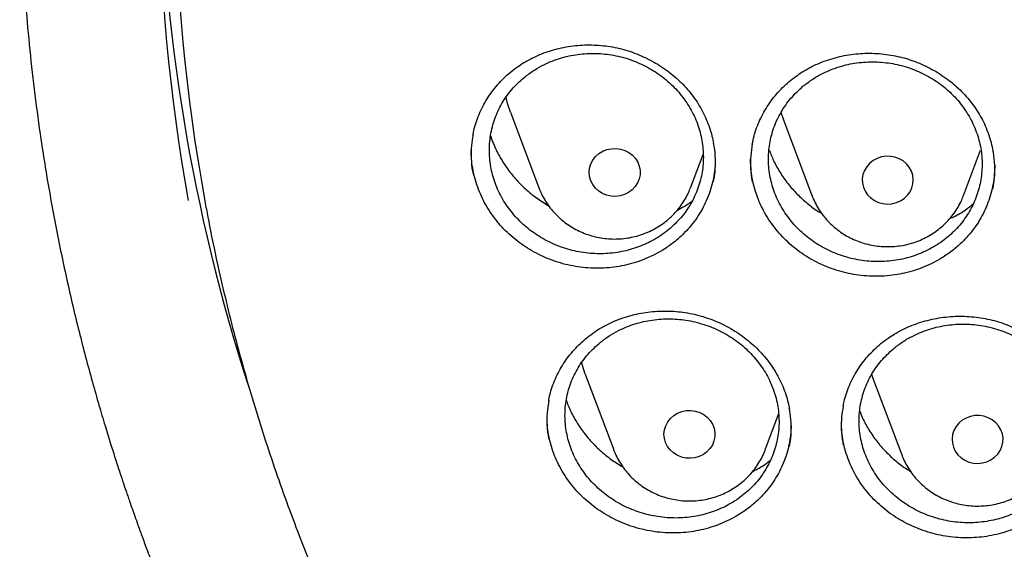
# Model space of a CAD drawing. Header units: millimetres. Extents: x 8 to 1577, y 12 to 2536.
# Tile 61 of 108: x 735 to 750, y 2123 to 2131. Entities that reach past the tile are written whole.
import ezdxf

# ---------------------------------------------------------------- set-up
doc = ezdxf.new("R2010")
doc.units = ezdxf.units.MM

msp = doc.modelspace()

# ---------------------------------------------------------------- linework, layer by layer
at = {"color": 7, "linetype": 'Continuous', "lineweight": 30}
for p, q in [((742.559, 2129.806), (743.006, 2128.618)), ((746.801, 2129.804), (746.84, 2129.686)), ((746.84, 2129.686), (747.287, 2128.497)), ((749.663, 2128.497), (749.932, 2129.211)), ((745.382, 2128.618), (745.58, 2129.143)), ((745.382, 2128.618), (745.379, 2128.609)), ((747.284, 2128.506), (747.287, 2128.497)), ((743.732, 2125.699), (744.179, 2124.511)), ((748.222, 2125.696), (748.249, 2125.619)), ((748.249, 2125.619), (748.696, 2124.431)), ((746.555, 2124.511), (746.765, 2125.069)), ((744.183, 2124.5), (744.179, 2124.511))]:
    msp.add_line(p, q, dxfattribs=at)
at = {"color": 7, "linetype": 'Continuous', "lineweight": 30, "flags": 128}
for points in [[(742.559, 2129.806), (742.516, 2129.938), (742.491, 2130.04)], [(743.8, 2128.794), (743.794, 2128.861), (743.801, 2128.928), (743.82, 2128.993), (743.852, 2129.053), (743.894, 2129.108), (743.946, 2129.154), (744.006, 2129.191), (744.072, 2129.217), (744.142, 2129.231), (744.214, 2129.234), (744.285, 2129.225), (744.353, 2129.204), (744.416, 2129.171), (744.472, 2129.129), (744.519, 2129.078), (744.555, 2129.02), (744.58, 2128.957), (744.593, 2128.891), (744.592, 2128.824), (744.579, 2128.758), (744.554, 2128.695), (744.516, 2128.637), (744.469, 2128.587), (744.413, 2128.545), (744.349, 2128.514), (744.281, 2128.493), (744.21, 2128.484), (744.138, 2128.488), (744.068, 2128.503), (744.003, 2128.53), (743.943, 2128.567), (743.891, 2128.614), (743.85, 2128.668), (743.819, 2128.729), (743.8, 2128.794)], [(748.867, 2128.817), (748.846, 2128.881), (748.812, 2128.941), (748.769, 2128.994), (748.715, 2129.039), (748.654, 2129.075), (748.588, 2129.099), (748.517, 2129.112), (748.445, 2129.113), (748.375, 2129.102), (748.307, 2129.079), (748.245, 2129.046), (748.19, 2129.002), (748.145, 2128.95), (748.11, 2128.892), (748.087, 2128.828), (748.076, 2128.761), (748.078, 2128.694), (748.093, 2128.628), (748.12, 2128.566), (748.159, 2128.509), (748.208, 2128.46), (748.265, 2128.42), (748.329, 2128.39), (748.398, 2128.371), (748.469, 2128.364), (748.541, 2128.369), (748.61, 2128.386), (748.675, 2128.414), (748.734, 2128.453), (748.784, 2128.501), (748.825, 2128.556), (748.854, 2128.618), (748.871, 2128.683), (748.875, 2128.75), (748.867, 2128.817)], [(743.732, 2125.699), (743.689, 2125.83), (743.677, 2125.878)], [(744.991, 2124.624), (744.973, 2124.689), (744.967, 2124.756), (744.974, 2124.823), (744.994, 2124.888), (745.026, 2124.948), (745.068, 2125.002), (745.121, 2125.048), (745.181, 2125.084), (745.247, 2125.11), (745.317, 2125.125), (745.389, 2125.127), (745.46, 2125.117), (745.528, 2125.096), (745.591, 2125.063), (745.646, 2125.021), (745.693, 2124.97), (745.729, 2124.912), (745.754, 2124.848), (745.766, 2124.782), (745.765, 2124.715), (745.751, 2124.649), (745.726, 2124.586), (745.688, 2124.529), (745.641, 2124.478), (745.584, 2124.437), (745.521, 2124.406), (745.452, 2124.386), (745.381, 2124.377), (745.309, 2124.381), (745.24, 2124.396), (745.174, 2124.424), (745.114, 2124.461), (745.063, 2124.508), (745.022, 2124.563), (744.991, 2124.624)], [(750.249, 2124.825), (750.214, 2124.884), (750.169, 2124.936), (750.114, 2124.979), (750.052, 2125.013), (749.984, 2125.036), (749.914, 2125.047), (749.842, 2125.046), (749.772, 2125.033), (749.705, 2125.008), (749.644, 2124.973), (749.59, 2124.928), (749.547, 2124.874), (749.514, 2124.815), (749.492, 2124.75), (749.484, 2124.684), (749.488, 2124.617), (749.505, 2124.551), (749.534, 2124.49), (749.575, 2124.434), (749.625, 2124.386), (749.684, 2124.347), (749.749, 2124.319), (749.818, 2124.302), (749.89, 2124.297), (749.961, 2124.304), (750.03, 2124.323), (750.094, 2124.353), (750.151, 2124.394), (750.2, 2124.443), (750.239, 2124.5), (750.266, 2124.562), (750.281, 2124.628), (750.283, 2124.695), (750.272, 2124.761), (750.249, 2124.825)]]:
    msp.add_lwpolyline(points, dxfattribs=at)
at = {"color": 7, "linetype": 'Continuous', "lineweight": 30}
for centre, radius, start, end in [((765.94, 2133.572), 28.64, 170.2665, 190.3767), ((765.909, 2133.539), 28.86, 170.2805, 190.2194), ((766.038, 2134.416), 28.989, 180.88, 197.8947)]:
    msp.add_arc(centre, radius, start, end, dxfattribs=at)
for points, knots in [([(734.948, 2136.189), (734.945, 2136.154), (734.941, 2136.083), (734.934, 2135.955), (734.926, 2135.806), (734.915, 2135.639), (734.905, 2135.455), (734.894, 2135.213), (734.882, 2134.906), (734.872, 2134.542), (734.866, 2134.159), (734.865, 2133.76), (734.87, 2133.333), (734.883, 2132.805), (734.91, 2132.185), (734.958, 2131.482), (735.021, 2130.778), (735.1, 2130.077), (735.204, 2129.319), (735.336, 2128.504), (735.503, 2127.633), (735.66, 2126.922), (735.795, 2126.366), (735.898, 2125.966), (736.002, 2125.581), (736.104, 2125.223), (736.199, 2124.901), (736.286, 2124.618), (736.364, 2124.372), (736.432, 2124.164), (736.489, 2123.993), (736.532, 2123.865), (736.566, 2123.767), (736.595, 2123.681), (736.63, 2123.582), (736.672, 2123.463), (736.726, 2123.313), (736.792, 2123.129), (736.874, 2122.91), (736.968, 2122.662), (737.077, 2122.385), (737.198, 2122.084), (737.328, 2121.77), (737.542, 2121.271), (737.844, 2120.604), (738.27, 2119.731), (738.74, 2118.841), (739.255, 2117.935), (739.785, 2117.071), (740.33, 2116.239), (740.892, 2115.436), (741.479, 2114.647), (742.048, 2113.927), (742.601, 2113.266), (743.139, 2112.652), (743.714, 2112.029), (744.25, 2111.477), (744.736, 2110.997), (745.164, 2110.59), (745.61, 2110.18), (746.071, 2109.772), (746.505, 2109.401), (746.895, 2109.079), (747.227, 2108.812), (747.532, 2108.572), (747.809, 2108.359), (748.031, 2108.191), (748.204, 2108.063), (748.333, 2107.968), (748.451, 2107.883), (748.556, 2107.807), (748.646, 2107.742), (748.718, 2107.69), (748.778, 2107.648), (748.845, 2107.601), (748.937, 2107.536), (749.066, 2107.446), (749.226, 2107.336), (749.419, 2107.204), (749.773, 2106.967), (750.287, 2106.634), (750.961, 2106.217), (751.659, 2105.807), (752.382, 2105.405), (753.13, 2105.011), (753.903, 2104.628), (754.694, 2104.259), (755.572, 2103.876), (756.529, 2103.489), (757.562, 2103.109), (758.587, 2102.766), (759.603, 2102.459), (760.609, 2102.186), (761.608, 2101.946), (762.661, 2101.722), (763.775, 2101.52), (764.951, 2101.346), (766.133, 2101.209), (767.319, 2101.11), (768.508, 2101.049), (769.699, 2101.026), (770.89, 2101.043), (772.079, 2101.097), (773.266, 2101.19), (774.45, 2101.32), (775.63, 2101.489), (776.752, 2101.686), (777.816, 2101.906), (778.822, 2102.144), (779.825, 2102.411), (780.824, 2102.707), (781.822, 2103.034), (782.825, 2103.396), (783.832, 2103.794), (784.842, 2104.229), (785.854, 2104.702), (786.873, 2105.218), (787.7, 2105.671), (788.329, 2106.036), (788.749, 2106.287), (789.134, 2106.525), (789.484, 2106.747), (789.8, 2106.952), (790.082, 2107.139), (790.311, 2107.294), (790.494, 2107.42), (790.634, 2107.517), (790.755, 2107.602), (790.858, 2107.675), (790.96, 2107.748), (791.077, 2107.831), (791.215, 2107.932), (791.375, 2108.049), (791.552, 2108.181), (791.746, 2108.327), (791.951, 2108.484), (792.163, 2108.648), (792.468, 2108.889), (792.872, 2109.216), (793.378, 2109.642), (793.905, 2110.104), (794.451, 2110.605), (794.957, 2111.089), (795.417, 2111.548), (795.821, 2111.965), (796.209, 2112.38), (796.573, 2112.782), (796.945, 2113.207), (797.321, 2113.652), (797.695, 2114.111), (798.022, 2114.527), (798.308, 2114.902), (798.556, 2115.236), (798.782, 2115.549), (799.001, 2115.858), (799.225, 2116.183), (799.473, 2116.552), (799.743, 2116.968), (800.036, 2117.433), (800.342, 2117.942), (800.636, 2118.45), (800.916, 2118.954), (801.177, 2119.445), (801.432, 2119.946), (801.688, 2120.47), (801.932, 2120.995), (802.163, 2121.517), (802.366, 2122), (802.545, 2122.444), (802.701, 2122.848), (802.816, 2123.157), (802.894, 2123.373), (802.94, 2123.503), (802.977, 2123.607), (803.004, 2123.686), (803.033, 2123.768), (803.069, 2123.874), (803.12, 2124.025), (803.185, 2124.221), (803.26, 2124.455), (803.343, 2124.719), (803.428, 2124.999), (803.515, 2125.295), (803.612, 2125.638), (803.718, 2126.032), (803.832, 2126.481), (803.945, 2126.957), (804.056, 2127.46), (804.164, 2127.99), (804.267, 2128.545), (804.376, 2129.205), (804.483, 2129.95), (804.576, 2130.763), (804.646, 2131.546), (804.694, 2132.297), (804.723, 2133.016), (804.733, 2133.602), (804.733, 2134.061), (804.729, 2134.401), (804.721, 2134.728), (804.712, 2135.036), (804.7, 2135.319), (804.688, 2135.574), (804.676, 2135.802), (804.663, 2136.003), (804.654, 2136.13), (804.65, 2136.189)], [0, 0, 0, 0, 0.000951, 0.00193, 0.003328, 0.0049, 0.006614, 0.008465, 0.01165, 0.015173, 0.018603, 0.022302, 0.026271, 0.030509, 0.036989, 0.043561, 0.050115, 0.056651, 0.063169, 0.071401, 0.079604, 0.087778, 0.091621, 0.095458, 0.099235, 0.102688, 0.105783, 0.108519, 0.110898, 0.112918, 0.11458, 0.115884, 0.116657, 0.117432, 0.118391, 0.119554, 0.120933, 0.122798, 0.124952, 0.127395, 0.130128, 0.13315, 0.136343, 0.139513, 0.1481, 0.156497, 0.166243, 0.175718, 0.185047, 0.193958, 0.202873, 0.211793, 0.220718, 0.227824, 0.235201, 0.242853, 0.250781, 0.255987, 0.261306, 0.266737, 0.272281, 0.277905, 0.282062, 0.285874, 0.289343, 0.292468, 0.295248, 0.296812, 0.298241, 0.299536, 0.300697, 0.301712, 0.302507, 0.303069, 0.303658, 0.304707, 0.3061, 0.307838, 0.30992, 0.312347, 0.319228, 0.326269, 0.333457, 0.340794, 0.348277, 0.355908, 0.363677, 0.371402, 0.381272, 0.390959, 0.400463, 0.409783, 0.418921, 0.427883, 0.436799, 0.4472, 0.4576, 0.468001, 0.478401, 0.488802, 0.499203, 0.509604, 0.520005, 0.530406, 0.540808, 0.55122, 0.561686, 0.570704, 0.579764, 0.588867, 0.598013, 0.607204, 0.616566, 0.626167, 0.635808, 0.645677, 0.655777, 0.666106, 0.670763, 0.675124, 0.679149, 0.682837, 0.68619, 0.689206, 0.691885, 0.69359, 0.695124, 0.696449, 0.697537, 0.698523, 0.699796, 0.701381, 0.703106, 0.705092, 0.707309, 0.709623, 0.712016, 0.714488, 0.720052, 0.725978, 0.732267, 0.73892, 0.745936, 0.751158, 0.756489, 0.761619, 0.766517, 0.771183, 0.776942, 0.782303, 0.787264, 0.791358, 0.795133, 0.798591, 0.801865, 0.805448, 0.809387, 0.813991, 0.819, 0.824416, 0.830237, 0.835096, 0.840205, 0.845497, 0.850563, 0.856213, 0.861446, 0.866264, 0.870667, 0.874654, 0.878225, 0.87975, 0.881022, 0.882033, 0.882781, 0.88336, 0.884423, 0.885889, 0.887759, 0.890142, 0.892694, 0.895394, 0.898243, 0.90124, 0.905279, 0.90956, 0.914083, 0.918848, 0.923854, 0.929103, 0.934544, 0.942438, 0.950028, 0.957314, 0.964297, 0.970976, 0.977351, 0.980594, 0.983753, 0.986827, 0.989704, 0.992312, 0.994612, 0.996657, 0.998451, 1, 1, 1, 1]), ([(742.772, 2130.582), (742.791, 2130.593), (742.851, 2130.628), (742.955, 2130.681), (743.085, 2130.735), (743.22, 2130.779), (743.36, 2130.815), (743.504, 2130.84), (743.65, 2130.856), (743.797, 2130.861), (743.943, 2130.855), (744.089, 2130.84), (744.232, 2130.814), (744.372, 2130.778), (744.508, 2130.732), (744.642, 2130.676), (744.774, 2130.611), (744.9, 2130.537), (745.022, 2130.453), (745.136, 2130.362), (745.242, 2130.264), (745.339, 2130.16), (745.427, 2130.051), (745.505, 2129.936), (745.573, 2129.817), (745.632, 2129.692), (745.682, 2129.563), (745.72, 2129.437), (745.737, 2129.353), (745.744, 2129.314)], [0, 0, 0, 0, 0.0187454, 0.0561553, 0.0937756, 0.1316883, 0.1698431, 0.2081666, 0.2465679, 0.2849197, 0.3231124, 0.3610569, 0.3986747, 0.4358644, 0.4730379, 0.5107369, 0.5488596, 0.5872786, 0.6258452, 0.664377, 0.7026898, 0.7406506, 0.7781587, 0.8152529, 0.8525524, 0.8903492, 0.9285216, 0.9669782, 1, 1, 1, 1]), ([(742.796, 2130.366), (742.729, 2130.308), (742.594, 2130.189), (742.437, 2129.973), (742.319, 2129.734), (742.247, 2129.48), (742.221, 2129.215), (742.244, 2128.951), (742.314, 2128.69), (742.428, 2128.445), (742.585, 2128.217), (742.779, 2128.019), (743.006, 2127.85), (743.257, 2127.721), (743.528, 2127.63), (743.808, 2127.584), (744.093, 2127.582), (744.371, 2127.625), (744.637, 2127.712), (744.881, 2127.838), (745.099, 2128.004), (745.282, 2128.201), (745.426, 2128.426), (745.527, 2128.671), (745.582, 2128.931), (745.589, 2129.195), (745.549, 2129.46), (745.462, 2129.715), (745.33, 2129.956), (745.16, 2130.171), (744.952, 2130.36), (744.716, 2130.514), (744.456, 2130.63), (744.182, 2130.703), (743.897, 2130.733), (743.616, 2130.718), (743.34, 2130.659), (743.114, 2130.569), (742.932, 2130.468), (742.842, 2130.401), (742.796, 2130.366)], [0, 0, 0, 0, 0.026463, 0.053694, 0.080157, 0.107389, 0.13384, 0.161058, 0.187498, 0.214706, 0.241146, 0.268352, 0.294802, 0.322017, 0.348482, 0.375714, 0.402192, 0.429439, 0.455925, 0.483179, 0.509662, 0.536914, 0.563385, 0.590624, 0.617079, 0.644302, 0.670745, 0.697955, 0.724394, 0.751599, 0.778045, 0.805257, 0.831717, 0.858943, 0.885418, 0.91266, 0.939145, 0.966398, 0.983105, 1, 1, 1, 1]), ([(747.136, 2130.435), (747.156, 2130.447), (747.215, 2130.483), (747.318, 2130.537), (747.447, 2130.593), (747.582, 2130.64), (747.722, 2130.677), (747.865, 2130.705), (748.011, 2130.723), (748.158, 2130.73), (748.305, 2130.727), (748.45, 2130.713), (748.593, 2130.689), (748.734, 2130.656), (748.871, 2130.612), (749.006, 2130.558), (749.137, 2130.495), (749.265, 2130.422), (749.387, 2130.341), (749.502, 2130.251), (749.609, 2130.155), (749.708, 2130.052), (749.796, 2129.944), (749.875, 2129.831), (749.945, 2129.713), (750.006, 2129.589), (750.056, 2129.46), (750.097, 2129.329), (750.116, 2129.24), (750.125, 2129.196)], [0, 0, 0, 0, 0.018653, 0.055867, 0.093292, 0.131009, 0.168968, 0.207096, 0.245302, 0.283458, 0.321455, 0.359205, 0.396629, 0.433627, 0.470623, 0.508144, 0.546087, 0.584327, 0.622714, 0.661069, 0.699206, 0.736994, 0.774332, 0.811264, 0.848419, 0.886065, 0.924083, 0.962383, 1, 1, 1, 1]), ([(741.972, 2129.444), (741.976, 2129.468), (741.988, 2129.536), (742.02, 2129.646), (742.066, 2129.771), (742.123, 2129.894), (742.191, 2130.013), (742.269, 2130.127), (742.356, 2130.235), (742.452, 2130.337), (742.556, 2130.43), (742.662, 2130.512), (742.737, 2130.56), (742.772, 2130.582)], [0, 0, 0, 0, 0.053292, 0.147026, 0.241739, 0.337375, 0.433719, 0.530517, 0.627488, 0.72426, 0.820574, 0.916226, 1, 1, 1, 1]), ([(747.146, 2130.21), (747.081, 2130.149), (746.949, 2130.027), (746.797, 2129.808), (746.683, 2129.567), (746.617, 2129.312), (746.597, 2129.047), (746.625, 2128.784), (746.7, 2128.525), (746.82, 2128.283), (746.982, 2128.06), (747.179, 2127.866), (747.409, 2127.704), (747.662, 2127.58), (747.934, 2127.497), (748.215, 2127.457), (748.499, 2127.462), (748.775, 2127.511), (749.039, 2127.604), (749.28, 2127.737), (749.494, 2127.907), (749.672, 2128.107), (749.811, 2128.336), (749.906, 2128.582), (749.956, 2128.843), (749.958, 2129.107), (749.912, 2129.371), (749.82, 2129.622), (749.683, 2129.86), (749.509, 2130.071), (749.297, 2130.255), (749.059, 2130.402), (748.796, 2130.512), (748.521, 2130.578), (748.237, 2130.601), (747.957, 2130.58), (747.682, 2130.514), (747.459, 2130.419), (747.28, 2130.314), (747.191, 2130.245), (747.146, 2130.21)], [0, 0, 0, 0, 0.026464, 0.053695, 0.080159, 0.107391, 0.133844, 0.161065, 0.187509, 0.214721, 0.241165, 0.268375, 0.294826, 0.322044, 0.348508, 0.375738, 0.402214, 0.429457, 0.455939, 0.483189, 0.509669, 0.536917, 0.563387, 0.590625, 0.617082, 0.644307, 0.670753, 0.697967, 0.72441, 0.75162, 0.778068, 0.805283, 0.831742, 0.858968, 0.885441, 0.91268, 0.939161, 0.96641, 0.983112, 1, 1, 1, 1]), ([(746.352, 2129.302), (746.356, 2129.323), (746.367, 2129.388), (746.397, 2129.494), (746.442, 2129.621), (746.499, 2129.744), (746.566, 2129.864), (746.643, 2129.979), (746.729, 2130.088), (746.825, 2130.191), (746.928, 2130.285), (747.032, 2130.367), (747.103, 2130.414), (747.136, 2130.435)], [0, 0, 0, 0, 0.046752, 0.141674, 0.23763, 0.334501, 0.432069, 0.530073, 0.62823, 0.726159, 0.823607, 0.920374, 1, 1, 1, 1]), ([(741.973, 2129.448), (741.963, 2129.392), (741.943, 2129.27), (741.942, 2129.079), (741.952, 2128.933), (741.97, 2128.855), (741.973, 2128.843)], [0, 0, 0, 0, 0.280587, 0.61046, 0.940526, 1, 1, 1, 1]), ([(742.25, 2129.432), (742.263, 2129.392), (742.299, 2129.283), (742.383, 2129.115), (742.499, 2128.929), (742.636, 2128.756), (742.793, 2128.598), (742.966, 2128.456), (743.094, 2128.376), (743.158, 2128.337)], [0, 0, 0, 0, 0.09031, 0.241785, 0.393266, 0.54523, 0.696711, 0.848146, 1, 1, 1, 1]), ([(745.744, 2128.715), (745.753, 2128.766), (745.773, 2128.884), (745.775, 2129.07), (745.766, 2129.221), (745.747, 2129.303), (745.744, 2129.319)], [0, 0, 0, 0, 0.2580776, 0.5897075, 0.9202902, 1, 1, 1, 1]), ([(746.352, 2129.306), (746.342, 2129.244), (746.322, 2129.117), (746.324, 2128.92), (746.334, 2128.78), (746.351, 2128.71), (746.352, 2128.705)], [0, 0, 0, 0, 0.311344, 0.643167, 0.97512, 1, 1, 1, 1]), ([(744.927, 2127.63), (744.882, 2127.605), (744.792, 2127.554), (744.648, 2127.491), (744.498, 2127.439), (744.342, 2127.399), (744.185, 2127.372), (744.025, 2127.358), (743.862, 2127.356), (743.699, 2127.368), (743.539, 2127.391), (743.381, 2127.427), (743.226, 2127.476), (743.075, 2127.537), (742.931, 2127.609), (742.793, 2127.691), (742.662, 2127.785), (742.54, 2127.888), (742.428, 2128), (742.326, 2128.119), (742.234, 2128.248), (742.153, 2128.382), (742.086, 2128.521), (742.031, 2128.664), (741.988, 2128.812), (741.96, 2128.962), (741.945, 2129.095), (741.945, 2129.176), (741.945, 2129.209)], [0, 0, 0, 0, 0.038472, 0.076946, 0.116529, 0.156111, 0.194691, 0.233272, 0.272981, 0.31269, 0.351197, 0.389703, 0.429335, 0.468966, 0.507373, 0.54578, 0.5853, 0.624822, 0.663279, 0.701737, 0.741316, 0.780895, 0.819283, 0.857671, 0.897175, 0.936679, 0.97506, 1, 1, 1, 1]), ([(746.617, 2129.212), (746.639, 2129.156), (746.685, 2129.034), (746.785, 2128.857), (746.908, 2128.681), (747.052, 2128.518), (747.214, 2128.372), (747.344, 2128.271), (747.424, 2128.226), (747.439, 2128.218)], [0, 0, 0, 0, 0.140097, 0.304441, 0.468262, 0.632064, 0.796389, 0.960191, 1, 1, 1, 1]), ([(750.125, 2128.599), (750.134, 2128.656), (750.154, 2128.78), (750.154, 2128.972), (750.144, 2129.116), (750.127, 2129.191), (750.125, 2129.2)], [0, 0, 0, 0, 0.289746, 0.622382, 0.953967, 1, 1, 1, 1]), ([(745.772, 2129.042), (745.77, 2129.002), (745.767, 2128.912), (745.745, 2128.775), (745.711, 2128.629), (745.662, 2128.485), (745.601, 2128.347), (745.527, 2128.215), (745.443, 2128.09), (745.346, 2127.972), (745.229, 2127.852), (745.091, 2127.735), (744.982, 2127.665), (744.927, 2127.63)], [0, 0, 0, 0, 0.070993, 0.158225, 0.245458, 0.335223, 0.424989, 0.512205, 0.599422, 0.689164, 0.778906, 0.888844, 1, 1, 1, 1]), ([(749.325, 2127.52), (749.28, 2127.493), (749.191, 2127.441), (749.048, 2127.376), (748.898, 2127.322), (748.742, 2127.28), (748.585, 2127.25), (748.425, 2127.233), (748.263, 2127.229), (748.1, 2127.238), (747.94, 2127.259), (747.782, 2127.293), (747.626, 2127.339), (747.474, 2127.398), (747.33, 2127.467), (747.191, 2127.547), (747.059, 2127.639), (746.936, 2127.74), (746.823, 2127.85), (746.719, 2127.968), (746.626, 2128.094), (746.544, 2128.228), (746.475, 2128.365), (746.418, 2128.507), (746.374, 2128.654), (746.343, 2128.804), (746.326, 2128.943), (746.325, 2129.031), (746.325, 2129.07)], [0, 0, 0, 0, 0.038333, 0.076667, 0.11611, 0.155553, 0.193923, 0.232295, 0.271788, 0.311281, 0.349577, 0.387872, 0.427286, 0.4667, 0.504899, 0.543098, 0.582404, 0.621711, 0.65997, 0.698228, 0.737602, 0.776975, 0.815175, 0.853374, 0.892684, 0.931994, 0.970194, 1, 1, 1, 1]), ([(750.153, 2128.972), (750.152, 2128.922), (750.15, 2128.823), (750.129, 2128.675), (750.096, 2128.529), (750.049, 2128.385), (749.989, 2128.246), (749.918, 2128.113), (749.834, 2127.987), (749.739, 2127.867), (749.623, 2127.746), (749.487, 2127.627), (749.379, 2127.555), (749.325, 2127.52)], [0, 0, 0, 0, 0.086194, 0.172059, 0.257926, 0.346286, 0.434645, 0.520487, 0.606329, 0.694658, 0.782987, 0.890898, 1, 1, 1, 1]), ([(737.769, 2128.41), (737.784, 2128.326), (737.833, 2128.056), (737.926, 2127.601), (738.05, 2127.046), (738.185, 2126.493), (738.33, 2125.942), (738.487, 2125.394), (738.654, 2124.849), (738.832, 2124.307), (739.021, 2123.768), (739.221, 2123.233), (739.431, 2122.701), (739.652, 2122.173), (739.883, 2121.649), (740.124, 2121.129), (740.376, 2120.613), (740.638, 2120.102), (740.91, 2119.595), (741.191, 2119.093), (741.483, 2118.597), (741.785, 2118.105), (742.096, 2117.619), (742.417, 2117.138), (742.747, 2116.663), (743.087, 2116.194), (743.436, 2115.731), (743.794, 2115.273), (744.161, 2114.823), (744.537, 2114.379), (744.922, 2113.941), (745.315, 2113.51), (745.717, 2113.086), (746.127, 2112.67), (746.545, 2112.26), (746.971, 2111.858), (747.405, 2111.463), (747.847, 2111.076), (748.297, 2110.697), (748.754, 2110.326), (749.218, 2109.962), (749.689, 2109.607), (750.167, 2109.26), (750.653, 2108.922), (751.144, 2108.592), (751.642, 2108.271), (752.147, 2107.958), (752.657, 2107.654), (753.174, 2107.36), (753.696, 2107.074), (754.224, 2106.798), (754.757, 2106.53), (755.296, 2106.273), (755.839, 2106.024), (756.387, 2105.785), (756.94, 2105.556), (757.497, 2105.336), (758.059, 2105.127), (758.625, 2104.927), (759.194, 2104.736), (759.767, 2104.556), (760.344, 2104.386), (760.924, 2104.226), (761.507, 2104.076), (762.093, 2103.937), (762.681, 2103.807), (763.272, 2103.688), (763.866, 2103.58), (764.461, 2103.481), (765.058, 2103.393), (765.657, 2103.316), (766.257, 2103.249), (766.858, 2103.192), (767.461, 2103.146), (768.064, 2103.11), (768.668, 2103.085), (769.272, 2103.071), (769.877, 2103.067), (770.481, 2103.074), (771.085, 2103.091), (771.689, 2103.119), (772.292, 2103.157), (772.894, 2103.206), (773.495, 2103.265), (774.095, 2103.335), (774.694, 2103.415), (775.29, 2103.506), (775.885, 2103.607), (776.478, 2103.718), (777.068, 2103.84), (777.656, 2103.972), (778.241, 2104.114), (778.823, 2104.266), (779.403, 2104.429), (779.978, 2104.602), (780.551, 2104.784), (781.119, 2104.977), (781.684, 2105.18), (782.244, 2105.392), (782.801, 2105.614), (783.352, 2105.846), (783.899, 2106.087), (784.441, 2106.338), (784.979, 2106.598), (785.51, 2106.868), (786.037, 2107.147), (786.558, 2107.435), (787.073, 2107.732), (787.582, 2108.038), (788.084, 2108.353), (788.581, 2108.676), (789.071, 2109.008), (789.554, 2109.349), (790.031, 2109.698), (790.5, 2110.055), (790.963, 2110.42), (791.418, 2110.794), (791.865, 2111.175), (792.305, 2111.564), (792.738, 2111.961), (793.162, 2112.365), (793.578, 2112.776), (793.986, 2113.195), (794.385, 2113.621), (794.776, 2114.053), (795.159, 2114.493), (795.533, 2114.938), (795.897, 2115.391), (796.253, 2115.849), (796.6, 2116.314), (796.937, 2116.785), (797.265, 2117.262), (797.583, 2117.744), (797.892, 2118.231), (798.191, 2118.724), (798.48, 2119.223), (798.76, 2119.726), (799.029, 2120.233), (799.288, 2120.746), (799.537, 2121.263), (799.776, 2121.784), (800.004, 2122.309), (800.222, 2122.838), (800.43, 2123.371), (800.626, 2123.907), (800.813, 2124.447), (800.988, 2124.99), (801.153, 2125.536), (801.306, 2126.084), (801.449, 2126.636), (801.581, 2127.189), (801.702, 2127.745), (801.792, 2128.194), (801.838, 2128.458), (801.852, 2128.536)], [0, 0, 0, 0, 0.002978, 0.009604, 0.01623, 0.022856, 0.029483, 0.036109, 0.042735, 0.049362, 0.055988, 0.062615, 0.069242, 0.075868, 0.082495, 0.089122, 0.095749, 0.102376, 0.109003, 0.11563, 0.122257, 0.128884, 0.135512, 0.142139, 0.148766, 0.155394, 0.162021, 0.168649, 0.175277, 0.181905, 0.188533, 0.195161, 0.201789, 0.208417, 0.215045, 0.221673, 0.228302, 0.23493, 0.241558, 0.248187, 0.254816, 0.261444, 0.268073, 0.274702, 0.281331, 0.287959, 0.294588, 0.301217, 0.307846, 0.314476, 0.321105, 0.327734, 0.334363, 0.340993, 0.347622, 0.354251, 0.360881, 0.36751, 0.37414, 0.380769, 0.387399, 0.394028, 0.400658, 0.407287, 0.413917, 0.420547, 0.427177, 0.433806, 0.440436, 0.447066, 0.453696, 0.460325, 0.466955, 0.473585, 0.480215, 0.486845, 0.493474, 0.500104, 0.506734, 0.513364, 0.519994, 0.526624, 0.533254, 0.539883, 0.546513, 0.553143, 0.559773, 0.566403, 0.573032, 0.579662, 0.586292, 0.592922, 0.599551, 0.606181, 0.612811, 0.61944, 0.62607, 0.6327, 0.639329, 0.645959, 0.652588, 0.659218, 0.665847, 0.672477, 0.679106, 0.685735, 0.692365, 0.698994, 0.705623, 0.712252, 0.718881, 0.72551, 0.732139, 0.738768, 0.745397, 0.752026, 0.758654, 0.765283, 0.771912, 0.77854, 0.785169, 0.791797, 0.798426, 0.805054, 0.811682, 0.81831, 0.824938, 0.831566, 0.838194, 0.844822, 0.85145, 0.858077, 0.864705, 0.871332, 0.87796, 0.884587, 0.891215, 0.897842, 0.904469, 0.911096, 0.917723, 0.92435, 0.930977, 0.937604, 0.94423, 0.950857, 0.957484, 0.96411, 0.970737, 0.977363, 0.983989, 0.990616, 0.997242, 1, 1, 1, 1]), ([(743.007, 2128.617), (743.019, 2128.585), (743.046, 2128.518), (743.1, 2128.42), (743.165, 2128.324), (743.238, 2128.234), (743.321, 2128.151), (743.411, 2128.075), (743.508, 2128.009), (743.611, 2127.951), (743.72, 2127.903), (743.832, 2127.865), (743.949, 2127.837), (744.067, 2127.82), (744.187, 2127.814), (744.307, 2127.819), (744.426, 2127.835), (744.543, 2127.861), (744.657, 2127.899), (744.767, 2127.946), (744.872, 2128.003), (744.97, 2128.07), (745.062, 2128.146), (745.146, 2128.229), (745.221, 2128.32), (745.286, 2128.417), (745.339, 2128.513), (745.366, 2128.579), (745.378, 2128.609)], [0, 0, 0, 0, 0.034255, 0.072593, 0.110986, 0.149449, 0.18799, 0.226616, 0.265327, 0.304124, 0.343003, 0.381958, 0.42098, 0.460062, 0.499192, 0.53836, 0.577552, 0.616753, 0.65595, 0.69513, 0.734277, 0.773379, 0.812421, 0.85139, 0.890278, 0.929075, 0.96778, 1, 1, 1, 1]), ([(745.177, 2128.27), (745.214, 2128.289), (745.295, 2128.329), (745.367, 2128.381), (745.407, 2128.411)], [0, 0, 0, 0, 0.450605, 1, 1, 1, 1]), ([(747.285, 2128.506), (747.287, 2128.5), (747.301, 2128.457), (747.337, 2128.381), (747.393, 2128.28), (747.46, 2128.185), (747.535, 2128.096), (747.619, 2128.015), (747.71, 2127.941), (747.809, 2127.876), (747.913, 2127.82), (748.023, 2127.774), (748.136, 2127.738), (748.253, 2127.713), (748.372, 2127.698), (748.492, 2127.694), (748.612, 2127.701), (748.731, 2127.719), (748.847, 2127.747), (748.961, 2127.787), (749.07, 2127.836), (749.173, 2127.895), (749.27, 2127.964), (749.36, 2128.041), (749.442, 2128.126), (749.516, 2128.218), (749.579, 2128.316), (749.629, 2128.41), (749.653, 2128.474), (749.664, 2128.501)], [0, 0, 0, 0, 0.006717, 0.044736, 0.082797, 0.120918, 0.159109, 0.197379, 0.235734, 0.274174, 0.312699, 0.351304, 0.389982, 0.428727, 0.467527, 0.506375, 0.545257, 0.58416, 0.62307, 0.661973, 0.700856, 0.739704, 0.778504, 0.817242, 0.855906, 0.894487, 0.932979, 0.971377, 1, 1, 1, 1]), ([(749.448, 2128.136), (749.476, 2128.149), (749.57, 2128.191), (749.694, 2128.269), (749.782, 2128.34), (749.814, 2128.366)], [0, 0, 0, 0, 0.2130588, 0.7055901, 1, 1, 1, 1]), ([(743.98, 2126.422), (744, 2126.434), (744.06, 2126.468), (744.164, 2126.519), (744.295, 2126.571), (744.431, 2126.614), (744.572, 2126.647), (744.716, 2126.671), (744.862, 2126.685), (745.009, 2126.688), (745.156, 2126.681), (745.301, 2126.664), (745.444, 2126.637), (745.583, 2126.6), (745.719, 2126.553), (745.853, 2126.496), (745.983, 2126.43), (746.109, 2126.354), (746.229, 2126.27), (746.342, 2126.179), (746.447, 2126.08), (746.543, 2125.976), (746.629, 2125.866), (746.705, 2125.752), (746.772, 2125.633), (746.83, 2125.508), (746.877, 2125.38), (746.913, 2125.26), (746.927, 2125.183), (746.933, 2125.151)], [0, 0, 0, 0, 0.018869, 0.056489, 0.09432, 0.132443, 0.170807, 0.209341, 0.24795, 0.286509, 0.324906, 0.363053, 0.400872, 0.438257, 0.475621, 0.513514, 0.551835, 0.590457, 0.62923, 0.667972, 0.706496, 0.74467, 0.782392, 0.8197, 0.857214, 0.895237, 0.933644, 0.972343, 1, 1, 1, 1]), ([(743.969, 2126.196), (743.903, 2126.137), (743.769, 2126.017), (743.614, 2125.8), (743.499, 2125.562), (743.429, 2125.308), (743.407, 2125.045), (743.432, 2124.782), (743.505, 2124.523), (743.622, 2124.28), (743.782, 2124.056), (743.978, 2123.86), (744.207, 2123.695), (744.459, 2123.569), (744.732, 2123.482), (745.012, 2123.439), (745.297, 2123.44), (745.574, 2123.485), (745.84, 2123.574), (746.082, 2123.702), (746.298, 2123.869), (746.478, 2124.066), (746.62, 2124.292), (746.718, 2124.536), (746.77, 2124.796), (746.775, 2125.058), (746.731, 2125.322), (746.642, 2125.574), (746.507, 2125.812), (746.334, 2126.025), (746.124, 2126.211), (745.887, 2126.361), (745.625, 2126.474), (745.35, 2126.544), (745.066, 2126.571), (744.784, 2126.553), (744.509, 2126.491), (744.284, 2126.4), (744.104, 2126.298), (744.014, 2126.23), (743.969, 2126.196)], [0, 0, 0, 0, 0.026471, 0.053709, 0.08018, 0.10742, 0.133877, 0.161103, 0.187548, 0.214759, 0.241198, 0.268404, 0.294848, 0.322058, 0.348515, 0.375738, 0.40221, 0.42945, 0.455934, 0.483186, 0.509671, 0.536926, 0.563403, 0.590649, 0.617112, 0.644343, 0.670791, 0.698007, 0.724446, 0.751653, 0.778094, 0.805301, 0.831754, 0.858972, 0.88544, 0.912675, 0.939156, 0.966405, 0.983109, 1, 1, 1, 1]), ([(748.579, 2126.325), (748.598, 2126.336), (748.658, 2126.372), (748.762, 2126.424), (748.892, 2126.478), (749.028, 2126.523), (749.168, 2126.559), (749.312, 2126.585), (749.458, 2126.601), (749.605, 2126.607), (749.752, 2126.602), (749.897, 2126.588), (750.04, 2126.563), (750.18, 2126.528), (750.316, 2126.483), (750.45, 2126.428), (750.581, 2126.364), (750.708, 2126.291), (750.829, 2126.208), (750.943, 2126.119), (751.049, 2126.022), (751.146, 2125.919), (751.234, 2125.811), (751.311, 2125.698), (751.379, 2125.579), (751.438, 2125.456), (751.488, 2125.328), (751.525, 2125.203), (751.542, 2125.12), (751.549, 2125.083)], [0, 0, 0, 0, 0.0187684, 0.056176, 0.0937945, 0.1317058, 0.1698595, 0.2081816, 0.2465809, 0.2849292, 0.323117, 0.3610556, 0.3986672, 0.4358476, 0.4730215, 0.5107244, 0.5488546, 0.5872849, 0.6258668, 0.6644192, 0.7027569, 0.740747, 0.7782892, 0.8154241, 0.8527826, 0.8906448, 0.9288865, 0.9674163, 1, 1, 1, 1]), ([(743.159, 2125.278), (743.165, 2125.31), (743.179, 2125.384), (743.214, 2125.5), (743.262, 2125.624), (743.321, 2125.745), (743.39, 2125.863), (743.47, 2125.975), (743.558, 2126.082), (743.655, 2126.181), (743.761, 2126.273), (743.869, 2126.354), (743.944, 2126.401), (743.98, 2126.422)], [0, 0, 0, 0, 0.067493, 0.159772, 0.252978, 0.347079, 0.441866, 0.537089, 0.632475, 0.727657, 0.822384, 0.916457, 1, 1, 1, 1]), ([(748.564, 2126.095), (748.499, 2126.035), (748.367, 2125.913), (748.215, 2125.695), (748.103, 2125.455), (748.037, 2125.201), (748.018, 2124.937), (748.047, 2124.676), (748.123, 2124.419), (748.243, 2124.178), (748.406, 2123.957), (748.604, 2123.765), (748.834, 2123.604), (749.088, 2123.482), (749.361, 2123.4), (749.641, 2123.362), (749.925, 2123.368), (750.201, 2123.418), (750.465, 2123.511), (750.705, 2123.643), (750.919, 2123.814), (751.096, 2124.014), (751.235, 2124.241), (751.329, 2124.486), (751.378, 2124.746), (751.379, 2125.009), (751.332, 2125.271), (751.239, 2125.521), (751.102, 2125.756), (750.927, 2125.966), (750.715, 2126.148), (750.476, 2126.293), (750.213, 2126.401), (749.938, 2126.467), (749.653, 2126.489), (749.373, 2126.466), (749.099, 2126.4), (748.876, 2126.305), (748.697, 2126.2), (748.609, 2126.13), (748.564, 2126.095)], [0, 0, 0, 0, 0.026471, 0.05371, 0.080182, 0.107422, 0.133882, 0.161111, 0.187561, 0.214777, 0.24122, 0.26843, 0.294876, 0.322088, 0.348544, 0.375766, 0.402235, 0.429471, 0.45595, 0.483197, 0.509679, 0.536929, 0.563406, 0.590651, 0.617116, 0.644349, 0.670801, 0.698021, 0.724466, 0.751677, 0.778121, 0.805331, 0.831783, 0.859002, 0.885467, 0.912698, 0.939175, 0.966419, 0.983116, 1, 1, 1, 1]), ([(747.776, 2125.186), (747.781, 2125.214), (747.793, 2125.284), (747.827, 2125.396), (747.873, 2125.521), (747.931, 2125.643), (748, 2125.762), (748.078, 2125.875), (748.166, 2125.983), (748.263, 2126.084), (748.367, 2126.177), (748.472, 2126.257), (748.545, 2126.304), (748.579, 2126.325)], [0, 0, 0, 0, 0.059761, 0.153337, 0.247897, 0.343344, 0.439467, 0.53601, 0.632693, 0.729146, 0.825122, 0.920423, 1, 1, 1, 1]), ([(743.161, 2125.283), (743.153, 2125.235), (743.132, 2125.122), (743.129, 2124.94), (743.138, 2124.787), (743.157, 2124.703), (743.161, 2124.684)], [0, 0, 0, 0, 0.244072, 0.574595, 0.905888, 1, 1, 1, 1]), ([(743.435, 2125.289), (743.445, 2125.262), (743.476, 2125.167), (743.554, 2125.012), (743.67, 2124.828), (743.807, 2124.656), (743.964, 2124.498), (744.135, 2124.358), (744.26, 2124.28), (744.322, 2124.242)], [0, 0, 0, 0, 0.063615, 0.220347, 0.377113, 0.53438, 0.691146, 0.847892, 1, 1, 1, 1]), ([(746.933, 2124.562), (746.941, 2124.604), (746.961, 2124.711), (746.964, 2124.888), (746.956, 2125.045), (746.937, 2125.133), (746.932, 2125.156)], [0, 0, 0, 0, 0.215948, 0.550678, 0.884351, 1, 1, 1, 1]), ([(747.777, 2125.191), (747.767, 2125.136), (747.747, 2125.016), (747.746, 2124.828), (747.756, 2124.683), (747.774, 2124.606), (747.776, 2124.594)], [0, 0, 0, 0, 0.277869, 0.609631, 0.942014, 1, 1, 1, 1]), ([(746.095, 2123.466), (746.05, 2123.442), (745.96, 2123.393), (745.815, 2123.332), (745.664, 2123.282), (745.508, 2123.244), (745.35, 2123.219), (745.19, 2123.206), (745.027, 2123.206), (744.864, 2123.219), (744.704, 2123.245), (744.547, 2123.282), (744.392, 2123.333), (744.242, 2123.395), (744.099, 2123.468), (743.962, 2123.551), (743.832, 2123.645), (743.711, 2123.75), (743.601, 2123.861), (743.5, 2123.981), (743.409, 2124.11), (743.331, 2124.244), (743.265, 2124.383), (743.212, 2124.525), (743.171, 2124.673), (743.145, 2124.822), (743.132, 2124.947), (743.133, 2125.022), (743.133, 2125.047)], [0, 0, 0, 0, 0.038647, 0.077296, 0.117055, 0.156814, 0.195632, 0.23445, 0.274404, 0.314359, 0.353086, 0.391812, 0.431672, 0.47153, 0.510146, 0.548761, 0.588497, 0.628233, 0.666897, 0.705561, 0.745352, 0.785144, 0.823744, 0.862343, 0.902065, 0.941786, 0.980394, 1, 1, 1, 1]), ([(748.039, 2125.116), (748.052, 2125.079), (748.09, 2124.978), (748.178, 2124.82), (748.299, 2124.644), (748.44, 2124.481), (748.6, 2124.334), (748.732, 2124.231), (748.813, 2124.184), (748.831, 2124.173)], [0, 0, 0, 0, 0.095746, 0.266661, 0.437627, 0.609139, 0.780105, 0.951051, 1, 1, 1, 1]), ([(746.962, 2124.89), (746.959, 2124.841), (746.954, 2124.742), (746.93, 2124.596), (746.894, 2124.452), (746.843, 2124.31), (746.78, 2124.172), (746.705, 2124.043), (746.618, 2123.919), (746.52, 2123.802), (746.401, 2123.685), (746.261, 2123.569), (746.151, 2123.501), (746.095, 2123.466)], [0, 0, 0, 0, 0.0861542, 0.1718817, 0.2576099, 0.3458255, 0.4340409, 0.5197767, 0.6055134, 0.6937317, 0.78195, 0.89037, 1, 1, 1, 1]), ([(750.73, 2123.406), (750.685, 2123.38), (750.595, 2123.33), (750.451, 2123.267), (750.3, 2123.214), (750.145, 2123.173), (749.987, 2123.146), (749.827, 2123.131), (749.664, 2123.128), (749.501, 2123.138), (749.341, 2123.161), (749.184, 2123.196), (749.028, 2123.244), (748.877, 2123.304), (748.733, 2123.374), (748.596, 2123.455), (748.465, 2123.547), (748.343, 2123.649), (748.231, 2123.759), (748.129, 2123.878), (748.037, 2124.004), (747.957, 2124.138), (747.89, 2124.275), (747.835, 2124.416), (747.792, 2124.563), (747.764, 2124.712), (747.749, 2124.844), (747.749, 2124.925), (747.749, 2124.956)], [0, 0, 0, 0, 0.03851, 0.077021, 0.116643, 0.156265, 0.194856, 0.233448, 0.273169, 0.31289, 0.351391, 0.389892, 0.429518, 0.469144, 0.507539, 0.545934, 0.585442, 0.62495, 0.663404, 0.701857, 0.741431, 0.781005, 0.819405, 0.857806, 0.897322, 0.936838, 0.975253, 1, 1, 1, 1]), ([(744.183, 2124.499), (744.193, 2124.475), (744.218, 2124.415), (744.267, 2124.323), (744.33, 2124.226), (744.403, 2124.136), (744.484, 2124.052), (744.574, 2123.976), (744.67, 2123.908), (744.773, 2123.85), (744.881, 2123.8), (744.993, 2123.761), (745.109, 2123.733), (745.228, 2123.714), (745.347, 2123.707), (745.467, 2123.711), (745.587, 2123.725), (745.704, 2123.751), (745.818, 2123.787), (745.929, 2123.833), (746.034, 2123.89), (746.133, 2123.955), (746.226, 2124.03), (746.31, 2124.113), (746.386, 2124.202), (746.452, 2124.299), (746.51, 2124.4), (746.539, 2124.471), (746.553, 2124.506)], [0, 0, 0, 0, 0.0264766, 0.0649118, 0.1033825, 0.1419213, 0.1805377, 0.2192379, 0.2580247, 0.2968974, 0.3358525, 0.3748842, 0.413985, 0.4531459, 0.4923566, 0.5316063, 0.5708819, 0.6101683, 0.6494522, 0.6887199, 0.727957, 0.7671494, 0.8062832, 0.8453461, 0.8843275, 0.92322, 0.9620193, 1, 1, 1, 1]), ([(748.696, 2124.435), (748.701, 2124.42), (748.718, 2124.37), (748.759, 2124.287), (748.818, 2124.188), (748.887, 2124.094), (748.965, 2124.007), (749.051, 2123.928), (749.144, 2123.857), (749.245, 2123.794), (749.35, 2123.741), (749.461, 2123.697), (749.576, 2123.664), (749.693, 2123.641), (749.812, 2123.629), (749.933, 2123.628), (750.052, 2123.638), (750.171, 2123.659), (750.286, 2123.69), (750.399, 2123.732), (750.506, 2123.785), (750.608, 2123.846), (750.703, 2123.917), (750.791, 2123.996), (750.871, 2124.083), (750.942, 2124.177), (751.003, 2124.277), (751.046, 2124.364), (751.066, 2124.418), (751.072, 2124.437)], [0, 0, 0, 0, 0.01516, 0.053221, 0.091331, 0.129502, 0.167747, 0.206073, 0.244483, 0.28298, 0.32156, 0.360219, 0.398949, 0.437743, 0.476591, 0.515483, 0.554406, 0.593346, 0.632289, 0.671223, 0.710131, 0.749002, 0.78782, 0.826573, 0.86525, 0.903841, 0.942341, 0.980748, 1, 1, 1, 1]), ([(746.358, 2124.172), (746.392, 2124.189), (746.489, 2124.237), (746.575, 2124.3), (746.631, 2124.341)], [0, 0, 0, 0, 0.348881, 1, 1, 1, 1])]:
    msp.add_open_spline(points, degree=3, knots=knots, dxfattribs=at)

doc.saveas('drawing.dxf')
